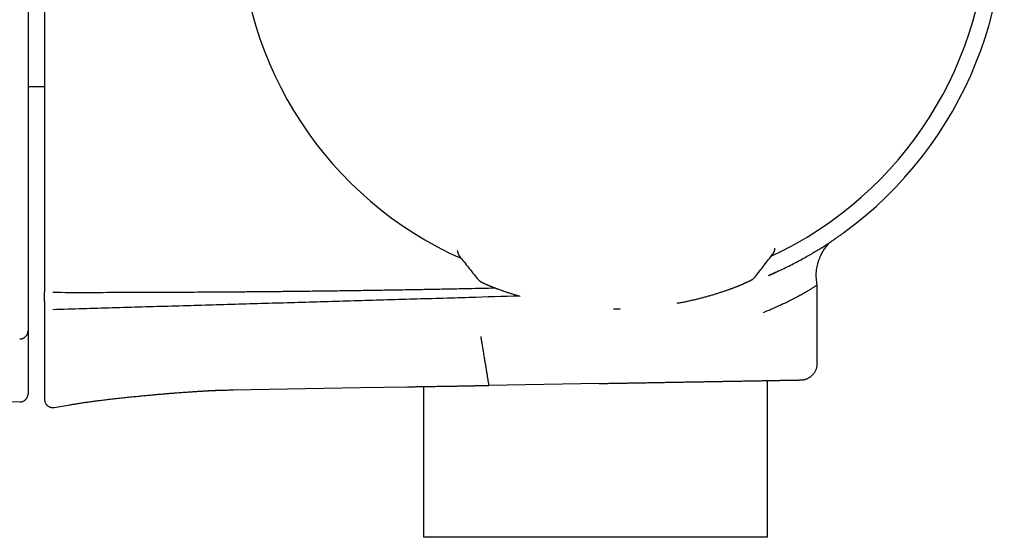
# Model space of a CAD drawing. Header units: millimetres. Extents: x 8 to 804, y 12 to 390.
# Tile 12 of 13: x 732 to 791, y 317 to 349. Entities that reach past the tile are written whole.
import ezdxf

# ---------------------------------------------------------------- set-up
doc = ezdxf.new("R2010")
doc.units = ezdxf.units.MM

msp = doc.modelspace()

# ---------------------------------------------------------------- linework, layer by layer
at = {"color": 7, "linetype": 'Continuous', "lineweight": 30}
for p, q in [((732.013, 344.777), (733.013, 344.777)), ((758.126, 334.787), (758.125, 334.81)), ((777.412, 334.92), (777.413, 334.941)), ((777.413, 334.941), (777.413, 334.961)), ((758.244, 334.467), (758.244, 334.467)), ((777.612, 333.557), (777.602, 333.552)), ((779.987, 327.968), (779.987, 332.73)), ((732.013, 329.942), (732.013, 329.176)), ((776.971, 317.391), (776.971, 326.915)), ((744.415, 326.346), (744.434, 326.347)), ((744.434, 326.347), (752.229, 326.483)), ((744.499, 326.348), (744.499, 326.348)), ((752.229, 326.483), (755.084, 326.533)), ((756.051, 326.552), (756.051, 317.391)), ((759.835, 326.616), (760.023, 326.619)), ((766.737, 326.736), (760.023, 326.619)), ((728.115, 325.677), (731.504, 325.618)), ((733.595, 325.282), (734.569, 325.444)), ((766.494, 317.391), (756.051, 317.391)), ((776.971, 317.391), (766.494, 317.391))]:
    msp.add_line(p, q, dxfattribs=at)
at = {"color": 7, "linetype": 'Continuous', "lineweight": 30, "flags": 128}
msp.add_lwpolyline([(768.014, 331.273), (768.015, 331.273), (768.015, 331.274)], dxfattribs=at)
at = {"color": 7, "linetype": 'Continuous', "lineweight": 30}
for radius, start, end in [(23.753, 306.09252, 73.85868), (22.741, 294.8987, 0.44828), (22.741, 180.44508, 245.98578)]:
    msp.add_arc((767.611, 355.095), radius, start, end, dxfattribs=at)
for points, knots in [([(733.013, 377.251), (733.013, 376.052), (733.013, 373.654), (733.013, 370.057), (733.013, 366.46), (733.013, 362.863), (733.013, 359.266), (733.013, 355.669), (733.013, 352.171), (733.013, 348.774), (733.013, 345.477), (733.013, 342.179), (733.013, 338.882), (733.013, 335.585), (733.013, 333.387), (733.013, 332.288)], [0, 0, 0, 0, 0.08001, 0.160015, 0.240016, 0.320013, 0.400008, 0.480002, 0.559995, 0.633323, 0.706652, 0.779984, 0.853318, 0.926657, 1, 1, 1, 1]), ([(732.013, 376.975), (732.013, 376.951), (732.013, 376.899), (732.013, 376.819), (732.013, 376.732), (732.013, 376.639), (732.013, 376.539), (732.013, 376.433), (732.013, 376.326), (732.013, 376.046), (732.013, 375.795), (732.013, 375.576), (732.013, 375.562), (732.013, 375.551), (732.013, 375.54), (732.013, 375.528), (732.013, 375.515), (732.013, 375.493), (732.013, 375.46), (732.013, 375.411), (732.013, 375.352), (732.013, 375.283), (732.013, 375.197), (732.013, 375.091), (732.013, 374.964), (732.013, 374.824), (732.013, 374.681), (732.013, 374.539), (732.013, 374.438), (732.013, 374.372), (732.013, 374.343), (732.013, 374.313), (732.013, 374.283), (732.013, 374.253), (732.013, 374.223), (732.013, 374.194), (732.013, 374.086), (732.013, 373.829), (732.013, 373.296), (732.013, 372.275), (732.013, 370.837), (732.013, 368.651), (732.013, 366.013), (732.013, 362.724), (732.013, 359.239), (732.013, 355.557), (732.013, 352.007), (732.013, 348.588), (732.013, 345.301), (732.013, 342.014), (732.013, 338.727), (732.013, 335.441), (732.013, 333.25), (732.013, 332.154)], [0, 0, 0, 0, 0.001655, 0.003451, 0.005389, 0.007467, 0.009686, 0.012046, 0.014548, 0.016857, 0.030829, 0.031319, 0.03154, 0.031776, 0.032028, 0.032296, 0.032579, 0.032877, 0.033779, 0.034798, 0.036165, 0.037698, 0.039398, 0.041937, 0.044775, 0.047912, 0.051348, 0.054306, 0.057454, 0.058095, 0.058743, 0.059399, 0.060062, 0.060732, 0.06141, 0.062095, 0.062673, 0.06864, 0.079298, 0.098335, 0.136978, 0.175606, 0.244607, 0.313591, 0.395721, 0.477862, 0.56, 0.633333, 0.706665, 0.779997, 0.853329, 0.926664, 1, 1, 1, 1]), ([(777.664, 333.581), (777.801, 333.646), (778.077, 333.777), (778.463, 333.971), (778.83, 334.163), (779.177, 334.352), (779.502, 334.536), (779.806, 334.714), (780.088, 334.885), (780.35, 335.049), (780.6, 335.209), (780.832, 335.363), (781.041, 335.504), (781.216, 335.625), (781.349, 335.718), (781.448, 335.788), (781.518, 335.839), (781.569, 335.875), (781.596, 335.895), (781.608, 335.904), (781.604, 335.901), (781.604, 335.901)], [0, 0, 0, 0, 0.0540712, 0.1084623, 0.1632741, 0.2186059, 0.2747187, 0.3307553, 0.3875618, 0.4446223, 0.5019948, 0.5661593, 0.6294608, 0.6920532, 0.7539826, 0.8030657, 0.8518339, 0.9006739, 0.9500134, 0.9999449, 1, 1, 1, 1]), ([(779.987, 332.73), (779.985, 332.74), (779.982, 332.763), (779.977, 332.797), (779.972, 332.828), (779.969, 332.85), (779.966, 332.867), (779.964, 332.884), (779.961, 332.909), (779.956, 332.945), (779.95, 332.991), (779.945, 333.041), (779.94, 333.092), (779.936, 333.144), (779.933, 333.194), (779.931, 333.239), (779.93, 333.279), (779.93, 333.323), (779.93, 333.377), (779.933, 333.443), (779.937, 333.514), (779.943, 333.585), (779.956, 333.692), (779.979, 333.834), (780.021, 334.011), (780.074, 334.185), (780.137, 334.354), (780.203, 334.504), (780.268, 334.635), (780.331, 334.748), (780.398, 334.859), (780.47, 334.966), (780.546, 335.07), (780.624, 335.168), (780.69, 335.242), (780.734, 335.29), (780.752, 335.308), (780.758, 335.315)], [0, 0, 0, 0, 0.010779, 0.025669, 0.036764, 0.044052, 0.049234, 0.055205, 0.062016, 0.076706, 0.093984, 0.111593, 0.130318, 0.148907, 0.16733, 0.18355, 0.196329, 0.210738, 0.22988, 0.255, 0.28083, 0.306045, 0.330601, 0.396043, 0.460449, 0.524822, 0.589274, 0.653726, 0.699803, 0.745847, 0.791924, 0.837949, 0.884012, 0.929528, 0.972309, 0.990119, 1, 1, 1, 1]), ([(758.126, 334.786), (758.126, 334.771), (758.128, 334.743), (758.133, 334.707), (758.138, 334.682), (758.143, 334.663), (758.147, 334.649), (758.152, 334.632), (758.16, 334.61), (758.167, 334.594), (758.171, 334.586)], [0, 0, 0, 0, 0.183086, 0.328466, 0.435409, 0.50469, 0.574855, 0.680724, 0.822496, 1, 1, 1, 1]), ([(777.298, 334.616), (777.304, 334.623), (777.314, 334.637), (777.329, 334.659), (777.34, 334.677), (777.347, 334.69), (777.349, 334.693)], [0, 0, 0, 0, 0.315784, 0.616225, 0.885552, 1, 1, 1, 1]), ([(777.349, 334.695), (777.351, 334.698), (777.357, 334.708), (777.362, 334.72), (777.366, 334.728)], [0, 0, 0, 0, 0.334305, 1, 1, 1, 1]), ([(777.366, 334.728), (777.369, 334.734), (777.374, 334.746), (777.38, 334.761), (777.384, 334.772), (777.387, 334.781), (777.391, 334.793), (777.397, 334.814), (777.404, 334.846), (777.411, 334.889), (777.412, 334.922), (777.413, 334.94)], [0, 0, 0, 0, 0.14637, 0.262413, 0.322948, 0.370148, 0.412183, 0.503228, 0.631517, 0.797429, 1, 1, 1, 1]), ([(758.171, 334.586), (758.176, 334.575), (758.182, 334.561), (758.188, 334.551), (758.189, 334.548)], [0, 0, 0, 0, 0.782959, 1, 1, 1, 1]), ([(758.191, 334.546), (758.195, 334.539), (758.205, 334.52), (758.222, 334.495), (758.236, 334.477), (758.243, 334.467)], [0, 0, 0, 0, 0.229573, 0.604656, 1, 1, 1, 1]), ([(758.244, 334.467), (758.425, 334.239), (758.788, 333.784), (759.151, 333.329), (759.333, 333.102)], [0, 0, 0, 0, 0.500264, 1, 1, 1, 1]), ([(776.235, 333.236), (776.412, 333.466), (776.767, 333.926), (777.121, 334.387), (777.299, 334.617)], [0, 0, 0, 0, 0.499403, 1, 1, 1, 1]), ([(777.019, 333.295), (777.062, 333.313), (777.167, 333.357), (777.328, 333.428), (777.501, 333.506), (777.61, 333.557), (777.664, 333.581)], [0, 0, 0, 0, 0.190367, 0.473242, 0.742879, 1, 1, 1, 1]), ([(777.612, 333.557), (777.59, 333.547), (777.531, 333.518), (777.435, 333.474), (777.349, 333.435), (777.286, 333.407), (777.243, 333.387), (777.198, 333.368), (777.154, 333.349), (777.113, 333.331), (777.082, 333.318), (777.068, 333.312), (777.062, 333.309)], [0, 0, 0, 0, 0.1144782, 0.310055, 0.4992388, 0.5784804, 0.65708, 0.7364618, 0.8171678, 0.8932144, 0.9573387, 1, 1, 1, 1]), ([(759.333, 333.102), (759.333, 333.101), (759.333, 333.1), (759.336, 333.098), (759.337, 333.098)], [0, 0, 0, 0, 0.747226, 1, 1, 1, 1]), ([(759.337, 333.098), (759.349, 333.083), (759.373, 333.055), (759.409, 333.02), (759.442, 332.992), (759.469, 332.971), (759.489, 332.956), (759.504, 332.945), (759.512, 332.94), (759.517, 332.937), (759.522, 332.934), (759.527, 332.93), (759.535, 332.925), (759.546, 332.919), (759.562, 332.909), (759.581, 332.898), (759.6, 332.888), (759.617, 332.879), (759.632, 332.871), (759.647, 332.863), (759.663, 332.855), (759.678, 332.848), (759.692, 332.841), (759.705, 332.835), (759.719, 332.828), (759.733, 332.821), (759.752, 332.813), (759.772, 332.803), (759.795, 332.793), (759.815, 332.783), (759.834, 332.775), (759.852, 332.767), (759.872, 332.758), (759.894, 332.749), (759.918, 332.738), (759.945, 332.726), (759.974, 332.714), (760.005, 332.701), (760.038, 332.687), (760.071, 332.674), (760.101, 332.661), (760.128, 332.65), (760.151, 332.641), (760.168, 332.634), (760.179, 332.63), (760.186, 332.627), (760.195, 332.623), (760.207, 332.619), (760.222, 332.612), (760.242, 332.605), (760.265, 332.595), (760.293, 332.585), (760.326, 332.572), (760.363, 332.557), (760.406, 332.541), (760.454, 332.522), (760.508, 332.502), (760.547, 332.487), (760.568, 332.48)], [0, 0, 0, 0, 0.020681, 0.038697, 0.054025, 0.066671, 0.076671, 0.084105, 0.089838, 0.095269, 0.101243, 0.107761, 0.114821, 0.130272, 0.147071, 0.175992, 0.203389, 0.222558, 0.242285, 0.262583, 0.283251, 0.302287, 0.319183, 0.334155, 0.349896, 0.367223, 0.386137, 0.411572, 0.435406, 0.457614, 0.474172, 0.491207, 0.509985, 0.530509, 0.552781, 0.576804, 0.601062, 0.626885, 0.6542, 0.679882, 0.70229, 0.722472, 0.738957, 0.751741, 0.757538, 0.762048, 0.767365, 0.77586, 0.786344, 0.799463, 0.815219, 0.83362, 0.85467, 0.878379, 0.904754, 0.933808, 0.965552, 1, 1, 1, 1]), ([(775.008, 332.593), (775.029, 332.601), (775.069, 332.617), (775.125, 332.639), (775.174, 332.659), (775.217, 332.676), (775.254, 332.691), (775.285, 332.704), (775.31, 332.714), (775.331, 332.723), (775.363, 332.736), (775.399, 332.751), (775.441, 332.769), (775.477, 332.784), (775.515, 332.8), (775.555, 332.818), (775.597, 332.837), (775.639, 332.855), (775.681, 332.874), (775.724, 332.894), (775.769, 332.915), (775.814, 332.936), (775.855, 332.956), (775.891, 332.975), (775.922, 332.991), (775.951, 333.007), (775.978, 333.022), (776.002, 333.036), (776.02, 333.047), (776.031, 333.054), (776.042, 333.061), (776.05, 333.066), (776.055, 333.07), (776.058, 333.071), (776.064, 333.076), (776.077, 333.085), (776.098, 333.1), (776.125, 333.121), (776.157, 333.15), (776.194, 333.187), (776.218, 333.216), (776.231, 333.232)], [0, 0, 0, 0, 0.03615, 0.06912, 0.09892, 0.125558, 0.148676, 0.168746, 0.185771, 0.199755, 0.210731, 0.250639, 0.275466, 0.301774, 0.330009, 0.362399, 0.397002, 0.433396, 0.470303, 0.507642, 0.556788, 0.605678, 0.652665, 0.69727, 0.739153, 0.774311, 0.810836, 0.849994, 0.865424, 0.880116, 0.893172, 0.904592, 0.908036, 0.911298, 0.914893, 0.92229, 0.932313, 0.945066, 0.960595, 0.978914, 1, 1, 1, 1]), ([(776.23, 333.231), (776.231, 333.232), (776.234, 333.234), (776.234, 333.235), (776.234, 333.236)], [0, 0, 0, 0, 0.238124, 1, 1, 1, 1]), ([(733.013, 331.718), (733.013, 331.724), (733.013, 331.734), (733.013, 331.753), (733.013, 331.777), (733.013, 331.823), (733.013, 331.884), (733.013, 331.94), (733.013, 331.984), (733.013, 332.03), (733.013, 332.088), (733.013, 332.175), (733.013, 332.246), (733.013, 332.288)], [0, 0, 0, 0, 0.101682, 0.184851, 0.249861, 0.369098, 0.499734, 0.565184, 0.628441, 0.690073, 0.750695, 0.853104, 1, 1, 1, 1]), ([(733.513, 332.276), (734.197, 332.275), (735.561, 332.274), (737.604, 332.276), (739.638, 332.282), (741.583, 332.291), (743.44, 332.302), (744.753, 332.312), (745.607, 332.319), (746.002, 332.323), (746.398, 332.326), (746.793, 332.33), (747.188, 332.334), (747.582, 332.338), (748.192, 332.344), (749.015, 332.354), (750.053, 332.366), (751.088, 332.38), (752.121, 332.394), (753.152, 332.41), (754.181, 332.426), (755.269, 332.444), (756.416, 332.465), (757.622, 332.488), (758.947, 332.514), (759.87, 332.535), (760.392, 332.546)], [0, 0, 0, 0, 0.076306, 0.152293, 0.227962, 0.303312, 0.369357, 0.435155, 0.449893, 0.464618, 0.47933, 0.49403, 0.508718, 0.523393, 0.538056, 0.576727, 0.615321, 0.653838, 0.692278, 0.730642, 0.768929, 0.807139, 0.852084, 0.896934, 0.941688, 1, 1, 1, 1]), ([(760.568, 332.48), (760.619, 332.461), (760.723, 332.423), (760.892, 332.363), (761.07, 332.303), (761.259, 332.241), (761.457, 332.179), (761.666, 332.116), (761.825, 332.069), (761.916, 332.044), (761.931, 332.04)], [0, 0, 0, 0, 0.13687, 0.274248, 0.412391, 0.551355, 0.690955, 0.830987, 0.971258, 1, 1, 1, 1]), ([(771.477, 331.615), (771.478, 331.616), (771.565, 331.631), (771.734, 331.663), (771.984, 331.712), (772.229, 331.764), (772.469, 331.819), (772.705, 331.875), (772.936, 331.933), (773.162, 331.993), (773.383, 332.053), (773.597, 332.115), (773.805, 332.178), (773.977, 332.231), (774.115, 332.276), (774.22, 332.31), (774.32, 332.344), (774.414, 332.375), (774.5, 332.406), (774.58, 332.434), (774.653, 332.46), (774.718, 332.484), (774.776, 332.505), (774.832, 332.526), (774.888, 332.547), (774.947, 332.569), (774.987, 332.585), (775.008, 332.593)], [0, 0, 0, 0, 0.000774, 0.058288, 0.115922, 0.173686, 0.231717, 0.290077, 0.348838, 0.407996, 0.467536, 0.527444, 0.587705, 0.648301, 0.682375, 0.716344, 0.748998, 0.780139, 0.809768, 0.837889, 0.864503, 0.887578, 0.909392, 0.929948, 0.950856, 0.974206, 1, 1, 1, 1]), ([(776.73, 331.056), (776.841, 331.103), (777.062, 331.197), (777.374, 331.334), (777.618, 331.443), (777.801, 331.527), (777.93, 331.587), (778.057, 331.647), (778.184, 331.708), (778.33, 331.779), (778.488, 331.859), (778.651, 331.943), (778.799, 332.021), (778.933, 332.093), (779.054, 332.16), (779.138, 332.207), (779.193, 332.238), (779.221, 332.254), (779.249, 332.27), (779.277, 332.286), (779.304, 332.301), (779.362, 332.335), (779.443, 332.382), (779.54, 332.44), (779.628, 332.494), (779.71, 332.545), (779.784, 332.592), (779.847, 332.633), (779.899, 332.667), (779.939, 332.695), (779.967, 332.715), (779.984, 332.727), (779.986, 332.729), (779.987, 332.73)], [0, 0, 0, 0, 0.055011, 0.109666, 0.163967, 0.189445, 0.214846, 0.240168, 0.266095, 0.293993, 0.334142, 0.372657, 0.409542, 0.444797, 0.478425, 0.510426, 0.519372, 0.528286, 0.537168, 0.546019, 0.554838, 0.563625, 0.604626, 0.640649, 0.676123, 0.717645, 0.758406, 0.798416, 0.84046, 0.881665, 0.922045, 0.961615, 1, 1, 1, 1]), ([(732.013, 332.154), (732.013, 332.136), (732.013, 332.1), (732.013, 332.045), (732.013, 331.99), (732.013, 331.934), (732.013, 331.878), (732.013, 331.822), (732.013, 331.767), (732.013, 331.713), (732.013, 331.66), (732.013, 331.607), (732.013, 331.553), (732.013, 331.499), (732.013, 331.445), (732.013, 331.39), (732.013, 331.335), (732.013, 331.28), (732.013, 331.224), (732.013, 331.168), (732.013, 331.117), (732.013, 331.07), (732.013, 331.035), (732.013, 331.013), (732.013, 331.004), (732.013, 331.002), (732.013, 330.999), (732.013, 330.996), (732.013, 330.994), (732.013, 330.985), (732.013, 330.962), (732.013, 330.926), (732.013, 330.882), (732.013, 330.838), (732.013, 330.794), (732.013, 330.749), (732.013, 330.704), (732.013, 330.658), (732.013, 330.612), (732.013, 330.567), (732.013, 330.522), (732.013, 330.476), (732.013, 330.43), (732.013, 330.384), (732.013, 330.337), (732.013, 330.289), (732.013, 330.241), (732.013, 330.192), (732.013, 330.143), (732.013, 330.094), (732.013, 330.044), (732.013, 329.994), (732.013, 329.961), (732.013, 329.944)], [0, 0, 0, 0, 0.021678, 0.043716, 0.066114, 0.088873, 0.111992, 0.135471, 0.159311, 0.18148, 0.203952, 0.226727, 0.249805, 0.273185, 0.296868, 0.320854, 0.345143, 0.369735, 0.394629, 0.419826, 0.445326, 0.46437, 0.48358, 0.493107, 0.494358, 0.495609, 0.496861, 0.498114, 0.499367, 0.50045, 0.51024, 0.530397, 0.550944, 0.571124, 0.591668, 0.612575, 0.633844, 0.655476, 0.677471, 0.698542, 0.719935, 0.741651, 0.763689, 0.78605, 0.808734, 0.83174, 0.855069, 0.87872, 0.902694, 0.926554, 0.950725, 0.975207, 1, 1, 1, 1]), ([(733.013, 331.718), (733.013, 331.71), (733.013, 331.695), (733.013, 331.672), (733.013, 331.65), (733.013, 331.629), (733.013, 331.609), (733.013, 331.59), (733.013, 331.573), (733.013, 331.556), (733.013, 331.542), (733.013, 331.528), (733.013, 331.514), (733.013, 331.502), (733.013, 331.493), (733.013, 331.488), (733.013, 331.485), (733.013, 331.482), (733.013, 331.479), (733.013, 331.476), (733.013, 331.469), (733.013, 331.455), (733.013, 331.434), (733.013, 331.411), (733.013, 331.383), (733.013, 331.351), (733.013, 331.316), (733.013, 331.285), (733.013, 331.258), (733.013, 331.231), (733.013, 331.205), (733.013, 331.178), (733.013, 331.145), (733.013, 331.107), (733.013, 331.063), (733.013, 331.02), (733.013, 330.977), (733.013, 330.935), (733.013, 330.892), (733.013, 330.858), (733.013, 330.833), (733.013, 330.819), (733.013, 330.805), (733.013, 330.791), (733.013, 330.764), (733.013, 330.717), (733.013, 330.649), (733.013, 330.576), (733.013, 330.496), (733.013, 330.409), (733.013, 330.316), (733.013, 330.233), (733.013, 330.161), (733.013, 330.116), (733.013, 330.086), (733.013, 330.072), (733.013, 330.059), (733.013, 330.045), (733.013, 330.031), (733.013, 330.018), (733.013, 329.994), (733.013, 329.957), (733.013, 329.907), (733.013, 329.857), (733.013, 329.807), (733.013, 329.756), (733.013, 329.704), (733.013, 329.652), (733.013, 329.6), (733.013, 329.547), (733.013, 329.493), (733.013, 329.439), (733.013, 329.392), (733.013, 329.351), (733.013, 329.318), (733.013, 329.295), (733.013, 329.282), (733.013, 329.277), (733.013, 329.272), (733.013, 329.268), (733.013, 329.253), (733.013, 329.226), (733.013, 329.188), (733.013, 329.152), (733.013, 329.115), (733.013, 329.079), (733.013, 329.041), (733.013, 329.004), (733.013, 328.966), (733.013, 328.927), (733.013, 328.888), (733.013, 328.849), (733.013, 328.808), (733.013, 328.767), (733.013, 328.725), (733.013, 328.683), (733.013, 328.645), (733.013, 328.613), (733.013, 328.593), (733.013, 328.58), (733.013, 328.574), (733.013, 328.568), (733.013, 328.562), (733.013, 328.556), (733.013, 328.55), (733.013, 328.523), (733.013, 328.453), (733.013, 328.34), (733.013, 328.209), (733.013, 328.083), (733.013, 327.967), (733.013, 327.888), (733.013, 327.847), (733.013, 327.838), (733.013, 327.83), (733.013, 327.822), (733.013, 327.806), (733.013, 327.781), (733.013, 327.748), (733.013, 327.714), (733.013, 327.679), (733.013, 327.644), (733.013, 327.608), (733.013, 327.572), (733.013, 327.535), (733.013, 327.498), (733.013, 327.46), (733.013, 327.421), (733.013, 327.381), (733.013, 327.341), (733.013, 327.3), (733.013, 327.262), (733.013, 327.227), (733.013, 327.196), (733.013, 327.174), (733.013, 327.162), (733.013, 327.158), (733.013, 327.155), (733.013, 327.151), (733.013, 327.148), (733.013, 327.145), (733.013, 327.14), (733.013, 327.131), (733.013, 327.12), (733.013, 327.107), (733.013, 327.092), (733.013, 327.074), (733.013, 327.055), (733.013, 327.036), (733.013, 327.016), (733.013, 326.995), (733.013, 326.975), (733.013, 326.954), (733.013, 326.933), (733.013, 326.911), (733.013, 326.889), (733.013, 326.867), (733.013, 326.845), (733.013, 326.823), (733.013, 326.807), (733.013, 326.796), (733.013, 326.79), (733.013, 326.784), (733.013, 326.778), (733.013, 326.768), (733.013, 326.755), (733.013, 326.738), (733.013, 326.722), (733.013, 326.705), (733.013, 326.689), (733.013, 326.674), (733.013, 326.659), (733.013, 326.647), (733.013, 326.638), (733.013, 326.632), (733.013, 326.626), (733.013, 326.621), (733.013, 326.615), (733.013, 326.609), (733.013, 326.6), (733.013, 326.59), (733.013, 326.579), (733.013, 326.567), (733.013, 326.553), (733.013, 326.539), (733.013, 326.525), (733.013, 326.512), (733.013, 326.502), (733.013, 326.493), (733.013, 326.485), (733.013, 326.476), (733.013, 326.467), (733.013, 326.458), (733.013, 326.447), (733.013, 326.434), (733.013, 326.419), (733.013, 326.404), (733.013, 326.39), (733.013, 326.376), (733.013, 326.362), (733.013, 326.349), (733.013, 326.336), (733.013, 326.324), (733.013, 326.313), (733.013, 326.302), (733.013, 326.291), (733.013, 326.284), (733.013, 326.278), (733.013, 326.275), (733.013, 326.271), (733.013, 326.268), (733.013, 326.264), (733.013, 326.26), (733.013, 326.257), (733.013, 326.247), (733.013, 326.232), (733.013, 326.211), (733.013, 326.192), (733.013, 326.173), (733.013, 326.155), (733.013, 326.138), (733.013, 326.122), (733.013, 326.105), (733.013, 326.088), (733.013, 326.074), (733.013, 326.065), (733.013, 326.062)], [0, 0, 0, 0, 0.0033912, 0.0066458, 0.0097637, 0.012745, 0.0155896, 0.0182976, 0.020869, 0.023106, 0.0252282, 0.0272357, 0.0291282, 0.030906, 0.032569, 0.0328492, 0.0332884, 0.0337318, 0.0341745, 0.0346166, 0.035058, 0.0371296, 0.0407913, 0.0440198, 0.0472098, 0.0528105, 0.0582883, 0.0623565, 0.0663501, 0.0703164, 0.0743223, 0.0783677, 0.0824528, 0.0889521, 0.0955492, 0.1022441, 0.1087259, 0.1152968, 0.1219568, 0.1287058, 0.1311027, 0.1332953, 0.1354573, 0.1376223, 0.13979, 0.1483341, 0.159963, 0.1716728, 0.1834635, 0.1985869, 0.2138414, 0.229227, 0.2394534, 0.2497368, 0.2520532, 0.2543724, 0.2566945, 0.2590196, 0.2613474, 0.2635685, 0.265593, 0.2738895, 0.2823151, 0.2908698, 0.2995537, 0.3083667, 0.3173088, 0.32638, 0.3355602, 0.3448689, 0.3543062, 0.363872, 0.3735664, 0.3796022, 0.3856867, 0.3910814, 0.3919326, 0.3927847, 0.3936378, 0.3944463, 0.395109, 0.4019082, 0.4088453, 0.4152712, 0.421811, 0.4284646, 0.435232, 0.4421133, 0.4489825, 0.4559615, 0.4630503, 0.4702489, 0.4776912, 0.4852474, 0.4929174, 0.5007013, 0.508599, 0.5135206, 0.5184854, 0.5196059, 0.5207286, 0.5218534, 0.5229805, 0.5241097, 0.525241, 0.5262962, 0.5387619, 0.5639887, 0.589123, 0.6118426, 0.6344861, 0.6543495, 0.6560946, 0.6577391, 0.6592352, 0.6607386, 0.6622493, 0.6682548, 0.674577, 0.6810193, 0.6875818, 0.6942645, 0.7010673, 0.7078656, 0.7147797, 0.7218098, 0.7289557, 0.7363507, 0.7438658, 0.751501, 0.7592564, 0.7671319, 0.7729836, 0.7789, 0.784881, 0.7855163, 0.7861524, 0.7867892, 0.7874267, 0.788065, 0.7886565, 0.7890534, 0.7912843, 0.7933445, 0.7954691, 0.7987223, 0.8021159, 0.8056498, 0.8093241, 0.8131388, 0.8170938, 0.8211892, 0.8250666, 0.829062, 0.8331753, 0.8374065, 0.8417557, 0.8462228, 0.8501283, 0.8541198, 0.8553156, 0.8564884, 0.8576491, 0.8587976, 0.8599339, 0.8632436, 0.8664454, 0.8695393, 0.8727344, 0.8758056, 0.8787528, 0.8815762, 0.8842757, 0.8854931, 0.8866835, 0.8877174, 0.8886982, 0.8897273, 0.8908047, 0.8925953, 0.8945052, 0.8965343, 0.8988407, 0.9012839, 0.903864, 0.906581, 0.9094349, 0.9109403, 0.9124813, 0.9140577, 0.9156696, 0.917317, 0.9189998, 0.9206548, 0.9234903, 0.9262433, 0.9289136, 0.9316829, 0.9343574, 0.9369371, 0.939422, 0.941812, 0.9441071, 0.9463075, 0.9484129, 0.9504236, 0.9523394, 0.9528496, 0.9535668, 0.9542897, 0.9550108, 0.95573, 0.9564473, 0.9571626, 0.9578761, 0.962317, 0.9664191, 0.9704548, 0.9744241, 0.978327, 0.9821635, 0.9859242, 0.9895525, 0.9936691, 0.997917, 1, 1, 1, 1]), ([(761.895, 332.05), (760.876, 332.019), (758.652, 331.952), (755.222, 331.85), (751.605, 331.744), (747.988, 331.64), (744.372, 331.536), (740.756, 331.431), (737.141, 331.326), (734.731, 331.255), (733.527, 331.22)], [0, 0, 0, 0, 0.107717, 0.235214, 0.362701, 0.490182, 0.617655, 0.745118, 0.872567, 1, 1, 1, 1]), ([(767.602, 331.27), (767.643, 331.27), (767.78, 331.269), (767.917, 331.271), (768.014, 331.273)], [0, 0, 0, 0, 0.299375, 1, 1, 1, 1]), ([(731.504, 329.441), (731.524, 329.442), (731.566, 329.442), (731.629, 329.453), (731.687, 329.471), (731.739, 329.494), (731.784, 329.52), (731.826, 329.55), (731.866, 329.585), (731.901, 329.624), (731.932, 329.667), (731.959, 329.712), (731.976, 329.751), (731.987, 329.783), (731.995, 329.807), (732.001, 329.831), (732.006, 329.855), (732.009, 329.878), (732.011, 329.9), (732.013, 329.922), (732.013, 329.936), (732.013, 329.944)], [0, 0, 0, 0, 0.0723216, 0.1478865, 0.2263111, 0.2866489, 0.3478911, 0.4097342, 0.4719427, 0.5341075, 0.5960016, 0.6582932, 0.7215674, 0.752342, 0.7819643, 0.8108205, 0.8404156, 0.8733851, 0.9119023, 0.9548935, 1, 1, 1, 1]), ([(731.504, 329.444), (731.504, 329.442), (731.504, 329.441), (731.503, 329.444), (731.503, 329.445)], [0, 0, 0, 0, 0.87963, 1, 1, 1, 1]), ([(759.531, 329.593), (759.531, 329.591), (759.532, 329.588), (759.536, 329.559), (759.545, 329.507), (759.557, 329.433), (759.573, 329.34), (759.592, 329.225), (759.614, 329.092), (759.639, 328.941), (759.666, 328.777), (759.695, 328.599), (759.73, 328.39), (759.77, 328.151), (759.814, 327.884), (759.843, 327.706), (759.858, 327.616)], [0, 0, 0, 0, 0.083958, 0.167762, 0.250726, 0.312563, 0.374686, 0.437218, 0.49982, 0.562416, 0.624943, 0.687387, 0.749825, 0.833033, 0.916346, 1, 1, 1, 1]), ([(732.013, 329.176), (732.013, 329.137), (732.013, 329.062), (732.013, 328.948), (732.013, 328.837), (732.013, 328.727), (732.013, 328.61), (732.013, 328.489), (732.013, 328.366), (732.013, 328.25), (732.013, 328.143), (732.013, 328.044), (732.013, 327.956), (732.013, 327.879), (732.013, 327.813), (732.013, 327.759), (732.013, 327.718), (732.013, 327.69), (732.013, 327.682), (732.013, 327.678)], [0, 0, 0, 0, 0.05028, 0.100196, 0.15004, 0.200104, 0.250678, 0.313162, 0.375248, 0.437505, 0.500496, 0.562949, 0.625017, 0.687272, 0.750276, 0.81286, 0.874962, 0.937153, 1, 1, 1, 1]), ([(732.013, 327.678), (732.013, 327.668), (732.013, 327.647), (732.013, 327.617), (732.013, 327.588), (732.013, 327.559), (732.013, 327.53), (732.013, 327.5), (732.013, 327.47), (732.013, 327.438), (732.013, 327.408), (732.013, 327.379), (732.013, 327.351), (732.013, 327.326), (732.013, 327.301), (732.013, 327.276), (732.013, 327.253), (732.013, 327.23), (732.013, 327.207), (732.013, 327.185), (732.013, 327.165), (732.013, 327.145), (732.013, 327.126), (732.013, 327.107), (732.013, 327.089), (732.013, 327.071), (732.013, 327.052), (732.013, 327.032), (732.013, 327.014), (732.013, 326.996), (732.013, 326.979), (732.013, 326.963), (732.013, 326.948), (732.013, 326.934), (732.013, 326.921), (732.013, 326.909), (732.013, 326.901), (732.013, 326.896), (732.013, 326.894), (732.013, 326.894), (732.013, 326.894), (732.013, 326.893), (732.013, 326.893), (732.013, 326.892), (732.013, 326.851), (732.013, 326.768), (732.013, 326.647), (732.013, 326.569), (732.013, 326.529), (732.013, 326.52), (732.013, 326.512), (732.013, 326.502), (732.013, 326.49), (732.013, 326.474), (732.013, 326.451), (732.013, 326.424), (732.013, 326.395), (732.013, 326.368), (732.013, 326.342), (732.013, 326.318), (732.013, 326.296), (732.013, 326.276), (732.013, 326.258), (732.013, 326.242), (732.013, 326.226), (732.013, 326.217), (732.013, 326.213)], [0, 0, 0, 0, 0.019518, 0.038691, 0.057517, 0.075996, 0.09413, 0.111917, 0.132435, 0.152473, 0.17203, 0.191106, 0.207731, 0.223974, 0.239832, 0.255307, 0.270399, 0.285108, 0.299432, 0.313374, 0.326267, 0.338814, 0.351015, 0.362869, 0.374378, 0.38554, 0.39825, 0.41048, 0.422228, 0.433496, 0.444283, 0.454588, 0.464413, 0.473757, 0.481581, 0.489033, 0.495283, 0.497941, 0.498236, 0.498531, 0.498824, 0.499117, 0.499409, 0.4997, 0.499991, 0.57839, 0.656784, 0.725775, 0.731847, 0.737919, 0.743991, 0.750074, 0.756958, 0.770363, 0.783611, 0.806055, 0.828037, 0.849555, 0.87061, 0.891203, 0.911333, 0.929888, 0.948033, 0.965766, 0.983089, 1, 1, 1, 1]), ([(759.858, 327.616), (759.865, 327.573), (759.879, 327.489), (759.899, 327.367), (759.917, 327.252), (759.933, 327.146), (759.948, 327.05), (759.962, 326.964), (759.974, 326.889), (759.985, 326.818), (759.997, 326.753), (760.006, 326.699), (760.015, 326.655), (760.022, 326.625), (760.023, 326.621), (760.023, 326.619)], [0, 0, 0, 0, 0.08245, 0.162233, 0.239348, 0.313799, 0.385585, 0.45471, 0.521175, 0.584983, 0.665902, 0.742112, 0.813624, 0.912052, 1, 1, 1, 1]), ([(778.995, 326.95), (779.007, 326.951), (779.028, 326.951), (779.056, 326.953), (779.077, 326.955), (779.095, 326.957), (779.112, 326.959), (779.13, 326.961), (779.147, 326.964), (779.179, 326.97), (779.224, 326.98), (779.293, 326.999), (779.373, 327.028), (779.46, 327.07), (779.529, 327.111), (779.582, 327.148), (779.623, 327.18), (779.667, 327.218), (779.715, 327.265), (779.764, 327.32), (779.814, 327.386), (779.862, 327.461), (779.906, 327.547), (779.944, 327.642), (779.973, 327.745), (779.992, 327.854), (779.994, 327.93), (779.995, 327.968)], [0, 0, 0, 0, 0.023181, 0.040764, 0.052794, 0.063462, 0.07437, 0.085521, 0.096917, 0.108503, 0.145876, 0.184704, 0.245493, 0.306472, 0.367209, 0.397402, 0.429285, 0.466236, 0.508299, 0.55539, 0.607352, 0.66394, 0.724801, 0.789467, 0.857359, 0.927792, 1, 1, 1, 1]), ([(766.737, 326.736), (766.865, 326.738), (767.122, 326.743), (767.506, 326.75), (767.891, 326.756), (768.275, 326.763), (768.658, 326.77), (769.04, 326.776), (769.409, 326.783), (769.763, 326.789), (770.104, 326.795), (770.442, 326.801), (770.778, 326.807), (771.111, 326.813), (771.45, 326.819), (771.796, 326.825), (772.145, 326.831), (772.489, 326.837), (772.826, 326.843), (773.157, 326.848), (773.483, 326.854), (773.794, 326.859), (774.091, 326.865), (774.371, 326.869), (774.644, 326.874), (774.909, 326.879), (775.167, 326.883), (775.425, 326.888), (775.683, 326.892), (775.94, 326.897), (776.187, 326.901), (776.426, 326.905), (776.656, 326.909), (776.876, 326.913), (777.08, 326.917), (777.269, 326.92), (777.443, 326.923), (777.609, 326.926), (777.766, 326.929), (777.914, 326.931), (778.058, 326.934), (778.196, 326.936), (778.327, 326.939), (778.446, 326.941), (778.554, 326.943), (778.651, 326.944), (778.736, 326.946), (778.808, 326.947), (778.866, 326.948), (778.913, 326.949), (778.95, 326.949), (778.976, 326.95), (778.992, 326.95), (778.994, 326.95), (778.995, 326.95)], [0, 0, 0, 0, 0.019863, 0.039745, 0.059668, 0.079651, 0.099714, 0.119878, 0.139937, 0.158254, 0.176568, 0.194892, 0.213241, 0.231629, 0.25007, 0.270193, 0.29025, 0.31026, 0.330242, 0.350214, 0.370194, 0.390349, 0.408788, 0.427147, 0.445441, 0.463686, 0.481897, 0.500091, 0.519952, 0.539831, 0.559749, 0.579726, 0.599782, 0.619937, 0.639995, 0.658313, 0.676626, 0.694948, 0.713293, 0.731675, 0.750109, 0.770233, 0.790289, 0.810294, 0.830268, 0.850228, 0.870194, 0.890341, 0.908773, 0.927122, 0.945404, 0.963633, 0.981827, 1, 1, 1, 1]), ([(734.569, 325.444), (734.644, 325.456), (734.796, 325.481), (735.027, 325.519), (735.265, 325.556), (735.515, 325.593), (735.776, 325.63), (736.048, 325.667), (736.331, 325.703), (736.624, 325.74), (736.945, 325.778), (737.294, 325.818), (737.666, 325.859), (738.04, 325.898), (738.411, 325.936), (738.777, 325.973), (739.118, 326.005), (739.432, 326.034), (739.719, 326.06), (739.995, 326.085), (740.259, 326.108), (740.511, 326.129), (740.75, 326.148), (740.97, 326.165), (741.171, 326.181), (741.355, 326.195), (741.528, 326.208), (741.69, 326.219), (741.841, 326.23), (741.98, 326.239), (742.107, 326.248), (742.223, 326.255), (742.331, 326.262), (742.434, 326.268), (742.535, 326.274), (742.636, 326.28), (742.736, 326.286), (742.907, 326.295), (743.145, 326.307), (743.408, 326.319), (743.625, 326.327), (743.798, 326.332), (743.968, 326.337), (744.141, 326.341), (744.318, 326.345), (744.439, 326.347), (744.501, 326.348)], [0, 0, 0, 0, 0.022963, 0.046215, 0.070305, 0.095558, 0.122127, 0.149519, 0.178118, 0.207775, 0.2383, 0.27546, 0.313137, 0.350933, 0.388467, 0.425391, 0.461397, 0.491328, 0.520254, 0.548062, 0.574664, 0.599994, 0.62401, 0.646685, 0.666284, 0.684753, 0.702104, 0.718356, 0.733533, 0.747666, 0.76021, 0.771862, 0.782652, 0.792791, 0.80289, 0.812985, 0.823061, 0.833106, 0.864327, 0.894755, 0.91239, 0.929648, 0.946564, 0.963719, 0.981463, 1, 1, 1, 1]), ([(742.88, 326.296), (742.918, 326.298), (742.989, 326.302), (743.092, 326.307), (743.184, 326.311), (743.266, 326.315), (743.338, 326.319), (743.4, 326.322), (743.45, 326.324), (743.49, 326.326), (743.522, 326.327), (743.551, 326.327), (743.576, 326.327), (743.598, 326.328), (743.616, 326.328), (743.632, 326.328), (743.639, 326.328), (743.642, 326.328)], [0, 0, 0, 0, 0.133666, 0.254364, 0.362135, 0.457045, 0.539194, 0.608726, 0.665871, 0.706028, 0.73953, 0.771984, 0.806251, 0.844732, 0.889159, 0.940673, 1, 1, 1, 1]), ([(744.415, 326.347), (744.418, 326.347), (744.426, 326.347), (744.432, 326.35), (744.436, 326.352)], [0, 0, 0, 0, 0.517672, 1, 1, 1, 1]), ([(755.084, 326.533), (755.086, 326.533), (755.096, 326.533), (755.12, 326.533), (755.156, 326.534), (755.202, 326.535), (755.259, 326.537), (755.329, 326.538), (755.405, 326.54), (755.502, 326.541), (755.619, 326.544), (755.768, 326.546), (755.933, 326.549), (756.116, 326.553), (756.301, 326.556), (756.486, 326.559), (756.671, 326.562), (756.858, 326.565), (757.044, 326.568), (757.225, 326.571), (757.429, 326.574), (757.654, 326.577), (757.899, 326.581), (758.136, 326.585), (758.364, 326.588), (758.584, 326.592), (758.753, 326.596), (758.873, 326.598), (758.949, 326.6), (759.023, 326.601), (759.095, 326.603), (759.166, 326.604), (759.238, 326.606), (759.313, 326.608), (759.395, 326.609), (759.484, 326.611), (759.582, 326.612), (759.689, 326.614), (759.774, 326.615), (759.824, 326.616), (759.835, 326.616)], [0, 0, 0, 0, 0.002385, 0.010941, 0.019809, 0.029283, 0.042114, 0.056578, 0.072748, 0.089643, 0.117285, 0.146263, 0.182502, 0.220635, 0.260661, 0.297999, 0.336845, 0.376275, 0.414943, 0.452839, 0.489962, 0.542581, 0.593566, 0.642917, 0.690634, 0.736511, 0.780319, 0.796303, 0.811994, 0.82739, 0.842492, 0.8573, 0.871832, 0.8877, 0.9044, 0.923216, 0.944186, 0.967336, 0.992684, 1, 1, 1, 1]), ([(766.738, 326.737), (766.873, 326.739), (767.142, 326.744), (767.545, 326.751), (767.946, 326.758), (768.346, 326.764), (768.673, 326.77), (768.867, 326.773), (768.929, 326.775)], [0, 0, 0, 0, 0.182893, 0.365693, 0.54842, 0.731087, 0.913701, 1, 1, 1, 1]), ([(731.504, 325.618), (731.53, 325.618), (731.58, 325.62), (731.65, 325.635), (731.712, 325.658), (731.764, 325.684), (731.806, 325.712), (731.841, 325.739), (731.871, 325.768), (731.902, 325.802), (731.933, 325.844), (731.961, 325.892), (731.979, 325.934), (731.99, 325.966), (731.996, 325.988), (732.002, 326.011), (732.007, 326.039), (732.012, 326.075), (732.013, 326.103), (732.013, 326.118)], [0, 0, 0, 0, 0.0970021, 0.1881528, 0.271382, 0.3450963, 0.4081972, 0.4607715, 0.5118957, 0.5642131, 0.6354793, 0.7079825, 0.775884, 0.8066857, 0.8354147, 0.8623019, 0.8966095, 0.94286, 1, 1, 1, 1]), ([(732.013, 326.213), (732.013, 326.209), (732.013, 326.202), (732.013, 326.193), (732.013, 326.184), (732.013, 326.177), (732.013, 326.17), (732.013, 326.165), (732.013, 326.161), (732.013, 326.159), (732.013, 326.157), (732.013, 326.157), (732.013, 326.156), (732.013, 326.155), (732.013, 326.155), (732.013, 326.155), (732.013, 326.154), (732.013, 326.153), (732.013, 326.152), (732.013, 326.151), (732.013, 326.15), (732.013, 326.149), (732.013, 326.148), (732.013, 326.147), (732.013, 326.146), (732.013, 326.145), (732.013, 326.144), (732.013, 326.144), (732.013, 326.143), (732.013, 326.142), (732.013, 326.141), (732.013, 326.141), (732.013, 326.14)], [0, 0, 0, 0, 0.056183, 0.11424, 0.174172, 0.235979, 0.299662, 0.347555, 0.396457, 0.446368, 0.455893, 0.465453, 0.47505, 0.484683, 0.494351, 0.50218, 0.50749, 0.522716, 0.538852, 0.564332, 0.591796, 0.621245, 0.652678, 0.686097, 0.7215, 0.758888, 0.794904, 0.832588, 0.871939, 0.912958, 0.955645, 1, 1, 1, 1]), ([(732.013, 326.14), (732.013, 326.134), (732.013, 326.122), (732.013, 326.116), (732.013, 326.118), (732.013, 326.118)], [0, 0, 0, 0, 0.499966, 0.999985, 1, 1, 1, 1]), ([(733.013, 326.059), (733.013, 326.057), (733.013, 326.05), (733.013, 326.039), (733.013, 326.026), (733.013, 326.013), (733.013, 326), (733.013, 325.986), (733.013, 325.973), (733.013, 325.96), (733.013, 325.946), (733.013, 325.933), (733.013, 325.921), (733.013, 325.912), (733.013, 325.908), (733.013, 325.907)], [0, 0, 0, 0, 0.041154, 0.113744, 0.189115, 0.267266, 0.348198, 0.431911, 0.518406, 0.607682, 0.699739, 0.794579, 0.886548, 0.980992, 1, 1, 1, 1]), ([(733.013, 325.91), (733.013, 325.908), (733.013, 325.902), (733.013, 325.893), (733.013, 325.881), (733.013, 325.874), (733.013, 325.87)], [0, 0, 0, 0, 0.167409, 0.433856, 0.711387, 1, 1, 1, 1]), ([(733.013, 325.87), (733.013, 325.868), (733.013, 325.864), (733.013, 325.858), (733.013, 325.853), (733.013, 325.849), (733.013, 325.845), (733.013, 325.841), (733.013, 325.839), (733.013, 325.837), (733.013, 325.836), (733.013, 325.834), (733.013, 325.833), (733.013, 325.831), (733.013, 325.83), (733.013, 325.828), (733.013, 325.825), (733.013, 325.823), (733.013, 325.82), (733.013, 325.818), (733.013, 325.817), (733.013, 325.817), (733.013, 325.816), (733.013, 325.815), (733.013, 325.815), (733.013, 325.814), (733.013, 325.814), (733.013, 325.813), (733.013, 325.811), (733.013, 325.81), (733.013, 325.809), (733.013, 325.807), (733.013, 325.806), (733.013, 325.805), (733.013, 325.803), (733.013, 325.802), (733.013, 325.801), (733.013, 325.8), (733.013, 325.799), (733.013, 325.798)], [0, 0, 0, 0, 0.037894, 0.073501, 0.106821, 0.137853, 0.166597, 0.193055, 0.207575, 0.2213, 0.234232, 0.246369, 0.259771, 0.274356, 0.28938, 0.304844, 0.33709, 0.371094, 0.406856, 0.444376, 0.455715, 0.467205, 0.478847, 0.49064, 0.501456, 0.508302, 0.524977, 0.542411, 0.574204, 0.608245, 0.644532, 0.683067, 0.723849, 0.766878, 0.809507, 0.854134, 0.900758, 0.94938, 1, 1, 1, 1]), ([(733.013, 325.798), (733.013, 325.792), (733.013, 325.779), (733.013, 325.777), (733.013, 325.776)], [0, 0, 0, 0, 0.500055, 1, 1, 1, 1]), ([(733.013, 325.776), (733.013, 325.763), (733.014, 325.74), (733.017, 325.71), (733.021, 325.687), (733.025, 325.668), (733.029, 325.649), (733.035, 325.629), (733.047, 325.591), (733.071, 325.537), (733.107, 325.483), (733.141, 325.44), (733.175, 325.406), (733.219, 325.37), (733.267, 325.339), (733.318, 325.315), (733.367, 325.297), (733.42, 325.283), (733.477, 325.276), (733.536, 325.275), (733.575, 325.28), (733.595, 325.282)], [0, 0, 0, 0, 0.045178, 0.079995, 0.103967, 0.125431, 0.147944, 0.171526, 0.19619, 0.285305, 0.374709, 0.42013, 0.474728, 0.540417, 0.616723, 0.673065, 0.733277, 0.7968, 0.862954, 0.930965, 1, 1, 1, 1])]:
    msp.add_open_spline(points, degree=3, knots=knots, dxfattribs=at)

doc.saveas('drawing.dxf')
